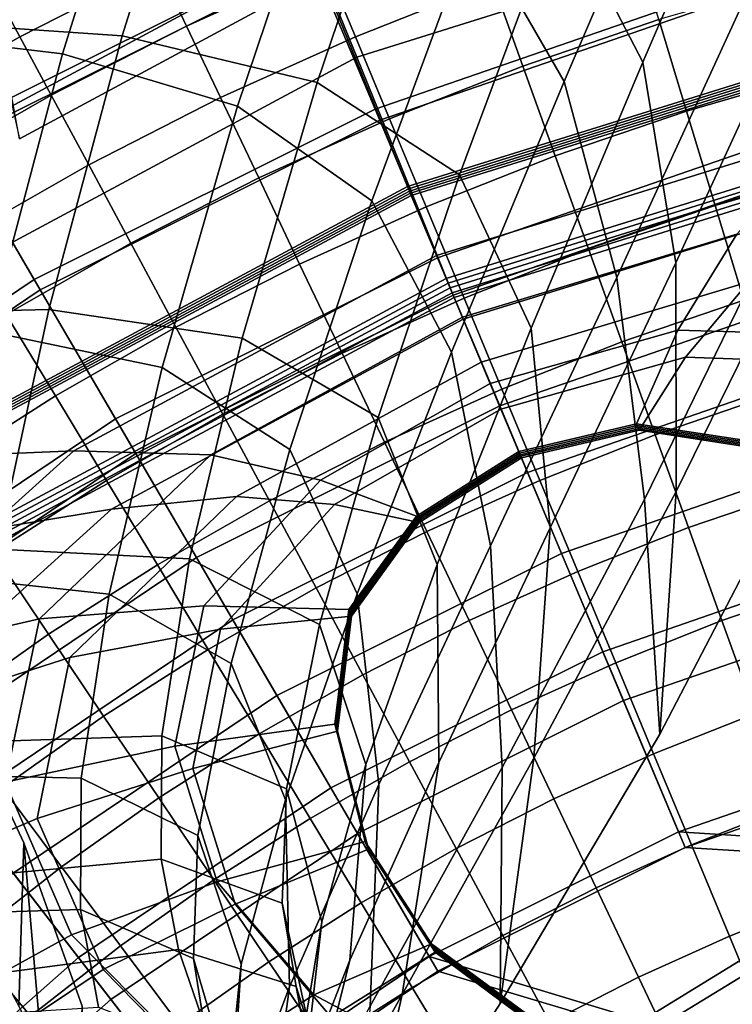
# Model space of a CAD drawing. Extents: x -3.29 to 3.54, y -2.92 to 1.93.
# Tile 85 of 167: x -0.28 to -0.15, y 0.34 to 0.52. Entities that reach past the tile are written whole.
import ezdxf

# ---------------------------------------------------------------- set-up
doc = ezdxf.new("R2010")
doc.units = 0

msp = doc.modelspace()

# ---------------------------------------------------------------- linework, layer by layer
for points in [[(-0.16411, 0.69898, 5.48403), (-0.13816, 0.57667, 5.50113), (-0.27936, 0.50054, 5.3345), (-0.30149, 0.62111, 5.3198)], [(-0.16776, 0.69612, 5.4888), (-0.30552, 0.61792, 5.32418), (-0.27936, 0.50054, 5.3345), (-0.13816, 0.57667, 5.50113)], [(-0.23418, 0.56128, 0.92826), (-0.25254, 0.6066, 1.26711), (-0.36682, 0.54497, 1.2671), (-0.33982, 0.50439, 0.92826)], [(-0.13845, 0.56951, 3.06557), (-0.16193, 0.51497, 3.01188), (-0.17744, 0.54489, 2.98012), (-0.15522, 0.6, 3.03422)], [(-0.23418, 0.56128, 0.92826), (-0.21582, 0.51596, 0.58942), (-0.11078, 0.54886, 0.58943), (-0.11981, 0.59723, 0.92827)], [(-0.15308, 0.56656, 3.0745), (-0.17131, 0.59676, 3.04404), (-0.19377, 0.54088, 2.98925), (-0.17678, 0.51133, 3.02018)], [(-0.24303, 0.58231, 0.92527), (-0.22464, 0.53694, 0.58592), (-0.32556, 0.48269, 0.58592), (-0.3526, 0.52331, 0.92527)], [(-0.25999, 0.51993, 2.8593), (-0.30335, 0.5229, 2.82419), (-0.28587, 0.58193, 2.87773), (-0.2425, 0.57573, 2.91269)], [(-0.27124, 0.51656, 2.865), (-0.25364, 0.573, 2.91891), (-0.29181, 0.58047, 2.88105), (-0.30935, 0.5211, 2.82723)], [(-0.25999, 0.51993, 2.8593), (-0.2425, 0.57573, 2.91269), (-0.20533, 0.56426, 2.94694), (-0.22326, 0.51119, 2.89356)], [(-0.27124, 0.51656, 2.865), (-0.23826, 0.50669, 2.90116), (-0.22017, 0.56062, 2.95524), (-0.25364, 0.573, 2.91891)], [(-0.22464, 0.53694, 0.58592), (-0.11534, 0.57117, 0.58592), (-0.10629, 0.52274, 0.24656), (-0.20625, 0.49157, 0.24656)], [(-0.13071, 0.53151, 3.0957), (-0.15571, 0.47715, 3.04257), (-0.16193, 0.51497, 3.01188), (-0.13845, 0.56951, 3.06557)], [(-0.31005, 0.53134, 0.21622), (-0.23805, 0.56734, 0.21622), (-0.22502, 0.53629, 0.13373), (-0.29308, 0.50226, 0.13373)], [(-0.14168, 0.5293, 3.1024), (-0.15308, 0.56656, 3.0745), (-0.17678, 0.51133, 3.02018), (-0.16685, 0.47442, 3.0488)], [(-0.22326, 0.51119, 2.89356), (-0.20533, 0.56426, 2.94694), (-0.17744, 0.54489, 2.98012), (-0.19648, 0.49379, 2.92653)], [(-0.23418, 0.56128, 0.92826), (-0.33982, 0.50439, 0.92826), (-0.31281, 0.46382, 0.58941), (-0.21582, 0.51596, 0.58942)], [(-0.2917, 0.4999, 0.24017), (-0.22396, 0.53377, 0.24017), (-0.23515, 0.56044, 0.33014), (-0.30628, 0.52488, 0.33014)], [(-0.23826, 0.50669, 2.90116), (-0.21298, 0.48884, 2.9349), (-0.19377, 0.54088, 2.98925), (-0.22017, 0.56062, 2.95524)], [(-0.22502, 0.53629, 0.13373), (-0.15314, 0.56117, 0.13373), (-0.14394, 0.52743, 0.0692), (-0.21149, 0.50404, 0.0692)], [(-0.22396, 0.53377, 0.24017), (-0.21237, 0.50614, 0.16241), (-0.14454, 0.52963, 0.16241), (-0.15242, 0.55854, 0.24017)], [(-0.21582, 0.51596, 0.58942), (-0.19745, 0.47064, 0.25057), (-0.10174, 0.50049, 0.25058), (-0.11078, 0.54886, 0.58943)], [(-0.25324, 0.53306, 1.64952), (-0.24789, 0.5218, 1.65008), (-0.22182, 0.53358, 1.65032), (-0.2266, 0.54509, 1.64955)], [(-0.19018, 0.53005, 1.65123), (-0.19522, 0.5441, 1.65059), (-0.22182, 0.53358, 1.65032), (-0.21609, 0.5198, 1.65074)], [(-0.18296, 0.46484, 2.9578), (-0.19648, 0.49379, 2.92653), (-0.17744, 0.54489, 2.98012), (-0.16193, 0.51497, 3.01188)], [(-0.28431, 0.52914, 1.64903), (-0.27928, 0.51977, 1.64956), (-0.25324, 0.53306, 1.64952), (-0.2578, 0.54266, 1.64872)], [(-0.19796, 0.46034, 2.9654), (-0.17678, 0.51133, 3.02018), (-0.19377, 0.54088, 2.98925), (-0.21298, 0.48884, 2.9349)], [(-0.15895, 0.52301, 1.6524), (-0.16383, 0.53906, 1.65189), (-0.19018, 0.53005, 1.65123), (-0.18452, 0.51427, 1.65152)], [(-0.22464, 0.53694, 0.58592), (-0.20625, 0.49157, 0.24656), (-0.29852, 0.44207, 0.24656), (-0.32556, 0.48269, 0.58592)], [(-0.29308, 0.50226, 0.13373), (-0.22502, 0.53629, 0.13373), (-0.21149, 0.50404, 0.0692), (-0.27545, 0.47206, 0.0692)], [(-0.2917, 0.4999, 0.24017), (-0.2766, 0.47403, 0.16241), (-0.21237, 0.50614, 0.16241), (-0.22396, 0.53377, 0.24017)], [(-0.27928, 0.51977, 1.64956), (-0.27338, 0.50879, 1.64988), (-0.24789, 0.5218, 1.65008), (-0.25324, 0.53306, 1.64952)], [(-0.24149, 0.50832, 1.6503), (-0.21609, 0.5198, 1.65074), (-0.22182, 0.53358, 1.65032), (-0.24789, 0.5218, 1.65008)], [(-0.13071, 0.53151, 3.0957), (-0.12898, 0.48851, 3.12502), (-0.15568, 0.43406, 3.07255), (-0.15571, 0.47715, 3.04257)], [(-0.28431, 0.52914, 1.64903), (-0.31015, 0.51437, 1.64951), (-0.30466, 0.50527, 1.64972), (-0.27928, 0.51977, 1.64956)], [(-0.18452, 0.51427, 1.65152), (-0.19018, 0.53005, 1.65123), (-0.21609, 0.5198, 1.65074), (-0.20965, 0.50432, 1.65083)], [(-0.21237, 0.50614, 0.16241), (-0.20061, 0.47811, 0.10242), (-0.13653, 0.50029, 0.10242), (-0.14454, 0.52963, 0.16241)], [(-0.14168, 0.5293, 3.1024), (-0.16685, 0.47442, 3.0488), (-0.16162, 0.4326, 3.07587), (-0.13484, 0.48733, 3.12859)], [(-0.15895, 0.52301, 1.6524), (-0.15371, 0.50579, 1.65254), (-0.12863, 0.51305, 1.65393), (-0.13301, 0.53052, 1.65359)], [(-0.19767, 0.47111, 0.02861), (-0.21149, 0.50404, 0.0692), (-0.14394, 0.52743, 0.0692), (-0.13453, 0.49297, 0.02861)], [(-0.27384, 0.46835, 2.80857), (-0.3175, 0.46731, 2.77321), (-0.30335, 0.5229, 2.82419), (-0.25999, 0.51993, 2.8593)], [(-0.26632, 0.49565, 1.64991), (-0.24149, 0.50832, 1.6503), (-0.24789, 0.5218, 1.65008), (-0.27338, 0.50879, 1.64988)], [(-0.20608, 0.49114, 0.24333), (-0.20625, 0.49157, 0.24656), (-0.10629, 0.52274, 0.24656), (-0.1062, 0.52228, 0.24333)], [(-0.2059, 0.49071, 0.2401), (-0.20608, 0.49114, 0.24333), (-0.1062, 0.52228, 0.24333), (-0.10612, 0.52182, 0.2401)], [(-0.2059, 0.49071, 0.2401), (-0.10612, 0.52182, 0.2401), (-0.10603, 0.52136, 0.23687), (-0.20573, 0.49028, 0.23687)], [(-0.15895, 0.52301, 1.6524), (-0.18452, 0.51427, 1.65152), (-0.17844, 0.49733, 1.65146), (-0.15371, 0.50579, 1.65254)], [(-0.28516, 0.46421, 2.8138), (-0.27124, 0.51656, 2.865), (-0.30935, 0.5211, 2.82723), (-0.32354, 0.46511, 2.776)], [(-0.27928, 0.51977, 1.64956), (-0.30466, 0.50527, 1.64972), (-0.29822, 0.4946, 1.64976), (-0.27338, 0.50879, 1.64988)], [(-0.27384, 0.46835, 2.80857), (-0.25999, 0.51993, 2.8593), (-0.22326, 0.51119, 2.89356), (-0.2374, 0.46299, 2.8428)], [(-0.2343, 0.49318, 1.65023), (-0.20965, 0.50432, 1.65083), (-0.21609, 0.5198, 1.65074), (-0.24149, 0.50832, 1.6503)], [(-0.20573, 0.49028, 0.23687), (-0.10603, 0.52136, 0.23687), (-0.10595, 0.5209, 0.23364), (-0.20555, 0.48984, 0.23364)], [(-0.20082, 0.47857, 0.23269), (-0.20555, 0.48984, 0.23364), (-0.10595, 0.5209, 0.23364), (-0.12671, 0.50152, 0.23259)], [(-0.21582, 0.51596, 0.58942), (-0.31281, 0.46382, 0.58941), (-0.2858, 0.42324, 0.25056), (-0.19745, 0.47064, 0.25057)], [(-0.28516, 0.46421, 2.8138), (-0.2525, 0.45748, 2.84977), (-0.23826, 0.50669, 2.90116), (-0.27124, 0.51656, 2.865)], [(-0.18452, 0.51427, 1.65152), (-0.20965, 0.50432, 1.65083), (-0.20275, 0.48771, 1.65061), (-0.17844, 0.49733, 1.65146)], [(-0.17939, 0.42723, 2.98779), (-0.18296, 0.46484, 2.9578), (-0.16193, 0.51497, 3.01188), (-0.15571, 0.47715, 3.04257)], [(-0.15371, 0.50579, 1.65254), (-0.1483, 0.48797, 1.65228), (-0.1241, 0.49498, 1.65382), (-0.12863, 0.51305, 1.65393)], [(-0.2374, 0.46299, 2.8428), (-0.22326, 0.51119, 2.89356), (-0.19648, 0.49379, 2.92653), (-0.2118, 0.44804, 2.87536)], [(-0.19064, 0.42385, 2.99349), (-0.16685, 0.47442, 3.0488), (-0.17678, 0.51133, 3.02018), (-0.19796, 0.46034, 2.9654)], [(-0.26632, 0.49565, 1.64991), (-0.27338, 0.50879, 1.64988), (-0.29822, 0.4946, 1.64976), (-0.29052, 0.48182, 1.64956)], [(-0.25839, 0.48089, 1.64967), (-0.2343, 0.49318, 1.65023), (-0.24149, 0.50832, 1.6503), (-0.26632, 0.49565, 1.64991)], [(-0.2525, 0.45748, 2.84977), (-0.22841, 0.44198, 2.88303), (-0.21298, 0.48884, 2.9349), (-0.23826, 0.50669, 2.90116)], [(-0.2766, 0.47403, 0.16241), (-0.26128, 0.44777, 0.10242), (-0.20061, 0.47811, 0.10242), (-0.21237, 0.50614, 0.16241)], [(-0.15371, 0.50579, 1.65254), (-0.17844, 0.49733, 1.65146), (-0.17215, 0.47981, 1.65106), (-0.1483, 0.48797, 1.65228)], [(-0.25746, 0.44122, 0.02861), (-0.27545, 0.47206, 0.0692), (-0.21149, 0.50404, 0.0692), (-0.19767, 0.47111, 0.02861)], [(-0.2343, 0.49318, 1.65023), (-0.22658, 0.47694, 1.64988), (-0.20275, 0.48771, 1.65061), (-0.20965, 0.50432, 1.65083)], [(-0.19861, 0.47335, 0.25075), (-0.199, 0.47425, 0.25081), (-0.10256, 0.50432, 0.25081), (-0.10236, 0.50336, 0.25075)], [(-0.19576, 0.46653, 0.25192), (-0.12384, 0.48875, 0.25185), (-0.10256, 0.50432, 0.25081), (-0.199, 0.47425, 0.25081)], [(-0.19823, 0.47245, 0.25069), (-0.19861, 0.47335, 0.25075), (-0.10236, 0.50336, 0.25075), (-0.10215, 0.5024, 0.25069)], [(-0.29308, 0.50226, 0.13373), (-0.27545, 0.47206, 0.0692), (-0.33477, 0.4321, 0.0692), (-0.35619, 0.45975, 0.13373)], [(-0.19593, 0.46691, 0.23178), (-0.20082, 0.47857, 0.23269), (-0.12671, 0.50152, 0.23259), (-0.14425, 0.48257, 0.23163)], [(-0.19823, 0.47245, 0.25069), (-0.10215, 0.5024, 0.25069), (-0.10195, 0.50145, 0.25064), (-0.19784, 0.47154, 0.25063)], [(-0.19784, 0.47154, 0.25063), (-0.10195, 0.50145, 0.25064), (-0.10174, 0.50049, 0.25058), (-0.19745, 0.47064, 0.25057)], [(-0.2917, 0.4999, 0.24017), (-0.35451, 0.45759, 0.24017), (-0.33617, 0.4339, 0.16241), (-0.2766, 0.47403, 0.16241)], [(-0.1889, 0.45021, 0.06577), (-0.12856, 0.4711, 0.06577), (-0.13653, 0.50029, 0.10242), (-0.20061, 0.47811, 0.10242)], [(-0.17844, 0.49733, 1.65146), (-0.20275, 0.48771, 1.65061), (-0.19561, 0.47053, 1.6501), (-0.17215, 0.47981, 1.65106)], [(-0.25839, 0.48089, 1.64967), (-0.26632, 0.49565, 1.64991), (-0.29052, 0.48182, 1.64956), (-0.28187, 0.46747, 1.64914)], [(-0.20065, 0.42031, 2.90567), (-0.2118, 0.44804, 2.87536), (-0.19648, 0.49379, 2.92653), (-0.18296, 0.46484, 2.9578)], [(-0.14289, 0.47016, 1.65162), (-0.11957, 0.47691, 1.65324), (-0.1241, 0.49498, 1.65382), (-0.1483, 0.48797, 1.65228)], [(-0.25839, 0.48089, 1.64967), (-0.24988, 0.46506, 1.64922), (-0.22658, 0.47694, 1.64988), (-0.2343, 0.49318, 1.65023)], [(-0.18364, 0.43766, 0.00598), (-0.19767, 0.47111, 0.02861), (-0.13453, 0.49297, 0.02861), (-0.12498, 0.45797, 0.00598)], [(-0.20608, 0.49114, 0.24333), (-0.29827, 0.44168, 0.24333), (-0.29852, 0.44207, 0.24656), (-0.20625, 0.49157, 0.24656)], [(-0.2059, 0.49071, 0.2401), (-0.29801, 0.44129, 0.2401), (-0.29827, 0.44168, 0.24333), (-0.20608, 0.49114, 0.24333)], [(-0.2059, 0.49071, 0.2401), (-0.20573, 0.49028, 0.23687), (-0.29775, 0.44091, 0.23687), (-0.29801, 0.44129, 0.2401)], [(-0.20573, 0.49028, 0.23687), (-0.20555, 0.48984, 0.23364), (-0.29749, 0.44052, 0.23364), (-0.29775, 0.44091, 0.23687)], [(-0.20082, 0.47857, 0.23269), (-0.26911, 0.44176, 0.23259), (-0.29749, 0.44052, 0.23364), (-0.20555, 0.48984, 0.23364)], [(-0.21575, 0.41481, 2.91264), (-0.19796, 0.46034, 2.9654), (-0.21298, 0.48884, 2.9349), (-0.22841, 0.44198, 2.88303)], [(-0.19237, 0.45844, 0.25305), (-0.14199, 0.47362, 0.25293), (-0.12384, 0.48875, 0.25185), (-0.19576, 0.46653, 0.25192)], [(-0.12898, 0.48851, 3.12502), (-0.13027, 0.44301, 3.15393), (-0.15875, 0.38833, 3.10218), (-0.15568, 0.43406, 3.07255)], [(-0.22658, 0.47694, 1.64988), (-0.2186, 0.46014, 1.6493), (-0.19561, 0.47053, 1.6501), (-0.20275, 0.48771, 1.65061)], [(-0.14289, 0.47016, 1.65162), (-0.1483, 0.48797, 1.65228), (-0.17215, 0.47981, 1.65106), (-0.16587, 0.4623, 1.65034)], [(-0.13484, 0.48733, 3.12859), (-0.16162, 0.4326, 3.07587), (-0.15875, 0.38833, 3.10218), (-0.13027, 0.44301, 3.15393)], [(-0.19593, 0.46691, 0.23178), (-0.14425, 0.48257, 0.23163), (-0.15532, 0.46448, 0.2308), (-0.1907, 0.45445, 0.23094)], [(-0.14425, 0.48257, 0.23163), (-0.09954, 0.48394, 0.23109), (-0.12302, 0.46355, 0.23037), (-0.15532, 0.46448, 0.2308)], [(-0.25839, 0.48089, 1.64967), (-0.28187, 0.46747, 1.64914), (-0.27259, 0.45208, 1.64855), (-0.24988, 0.46506, 1.64922)], [(-0.16587, 0.4623, 1.65034), (-0.17215, 0.47981, 1.65106), (-0.19561, 0.47053, 1.6501), (-0.18847, 0.45335, 1.64932)], [(-0.19593, 0.46691, 0.23178), (-0.24331, 0.441, 0.23163), (-0.26911, 0.44176, 0.23259), (-0.20082, 0.47857, 0.23269)], [(-0.24604, 0.42164, 0.06577), (-0.1889, 0.45021, 0.06577), (-0.20061, 0.47811, 0.10242), (-0.26128, 0.44777, 0.10242)], [(-0.24988, 0.46506, 1.64922), (-0.24108, 0.44868, 1.64857), (-0.2186, 0.46014, 1.6493), (-0.22658, 0.47694, 1.64988)], [(-0.17939, 0.42723, 2.98779), (-0.15571, 0.47715, 3.04257), (-0.15568, 0.43406, 3.07255), (-0.18245, 0.38384, 3.01692)], [(-0.2766, 0.47403, 0.16241), (-0.33617, 0.4339, 0.16241), (-0.31755, 0.40987, 0.10242), (-0.26128, 0.44777, 0.10242)], [(-0.19861, 0.47335, 0.25075), (-0.28746, 0.42568, 0.25074), (-0.28802, 0.42649, 0.2508), (-0.199, 0.47425, 0.25081)], [(-0.19576, 0.46653, 0.25192), (-0.199, 0.47425, 0.25081), (-0.28802, 0.42649, 0.2508), (-0.262, 0.43077, 0.25184)], [(-0.19823, 0.47245, 0.25069), (-0.28691, 0.42487, 0.25068), (-0.28746, 0.42568, 0.25074), (-0.19861, 0.47335, 0.25075)], [(-0.19237, 0.45844, 0.25305), (-0.18867, 0.44961, 0.25424), (-0.15388, 0.4594, 0.25412), (-0.14199, 0.47362, 0.25293)], [(-0.19064, 0.42385, 2.99349), (-0.18845, 0.38204, 3.01996), (-0.16162, 0.4326, 3.07587), (-0.16685, 0.47442, 3.0488)], [(-0.14199, 0.47362, 0.25293), (-0.15388, 0.4594, 0.25412), (-0.12207, 0.45829, 0.25376), (-0.09834, 0.47475, 0.25254)], [(-0.25746, 0.44122, 0.02861), (-0.3129, 0.40387, 0.02861), (-0.33477, 0.4321, 0.0692), (-0.27545, 0.47206, 0.0692)], [(-0.19823, 0.47245, 0.25069), (-0.19784, 0.47154, 0.25063), (-0.28636, 0.42405, 0.25062), (-0.28691, 0.42487, 0.25068)], [(-0.19784, 0.47154, 0.25063), (-0.19745, 0.47064, 0.25057), (-0.2858, 0.42324, 0.25056), (-0.28636, 0.42405, 0.25062)], [(-0.23918, 0.40989, 0.00598), (-0.25746, 0.44122, 0.02861), (-0.19767, 0.47111, 0.02861), (-0.18364, 0.43766, 0.00598)], [(-0.21062, 0.44335, 1.64851), (-0.18847, 0.45335, 1.64932), (-0.19561, 0.47053, 1.6501), (-0.2186, 0.46014, 1.6493)], [(-0.17724, 0.42241, 0.04663), (-0.12063, 0.44201, 0.04663), (-0.12856, 0.4711, 0.06577), (-0.1889, 0.45021, 0.06577)], [(-0.13747, 0.45234, 1.65056), (-0.14289, 0.47016, 1.65162), (-0.16587, 0.4623, 1.65034), (-0.15959, 0.44478, 1.64928)], [(-0.27384, 0.46835, 2.80857), (-0.28357, 0.42323, 2.76218), (-0.32769, 0.41808, 2.72659), (-0.3175, 0.46731, 2.77321)], [(-0.27384, 0.46835, 2.80857), (-0.2374, 0.46299, 2.8428), (-0.24731, 0.42137, 2.79637), (-0.28357, 0.42323, 2.76218)], [(-0.28187, 0.46747, 1.64914), (-0.30467, 0.45295, 1.64858), (-0.29464, 0.43803, 1.64781), (-0.27259, 0.45208, 1.64855)], [(-0.19237, 0.45844, 0.25305), (-0.19576, 0.46653, 0.25192), (-0.262, 0.43077, 0.25184), (-0.2385, 0.43312, 0.25293)], [(-0.19593, 0.46691, 0.23178), (-0.1907, 0.45445, 0.23094), (-0.22264, 0.43622, 0.2308), (-0.24331, 0.441, 0.23163)], [(-0.28516, 0.46421, 2.8138), (-0.29493, 0.41822, 2.76709), (-0.26246, 0.4147, 2.80292), (-0.2525, 0.45748, 2.84977)], [(-0.24988, 0.46506, 1.64922), (-0.27259, 0.45208, 1.64855), (-0.26299, 0.43616, 1.64783), (-0.24108, 0.44868, 1.64857)], [(-0.20034, 0.383, 2.9343), (-0.20065, 0.42031, 2.90567), (-0.18296, 0.46484, 2.9578), (-0.17939, 0.42723, 2.98779)], [(-0.1907, 0.45445, 0.23094), (-0.15532, 0.46448, 0.2308), (-0.16315, 0.44681, 0.23005), (-0.18531, 0.4416, 0.23014)], [(-0.15532, 0.46448, 0.2308), (-0.12302, 0.46355, 0.23037), (-0.14165, 0.44357, 0.22977), (-0.16315, 0.44681, 0.23005)], [(-0.2374, 0.46299, 2.8428), (-0.2118, 0.44804, 2.87536), (-0.22284, 0.40901, 2.82849), (-0.24731, 0.42137, 2.79637)], [(-0.15959, 0.44478, 1.64928), (-0.16587, 0.4623, 1.65034), (-0.18847, 0.45335, 1.64932), (-0.18133, 0.43618, 1.64828)], [(-0.21166, 0.37887, 2.93953), (-0.19064, 0.42385, 2.99349), (-0.19796, 0.46034, 2.9654), (-0.21575, 0.41481, 2.91264)], [(-0.23228, 0.4323, 1.64779), (-0.21062, 0.44335, 1.64851), (-0.2186, 0.46014, 1.6493), (-0.24108, 0.44868, 1.64857)], [(-0.19237, 0.45844, 0.25305), (-0.2385, 0.43312, 0.25293), (-0.22002, 0.43164, 0.25412), (-0.18867, 0.44961, 0.25424)], [(-0.18867, 0.44961, 0.25424), (-0.18481, 0.44042, 0.25546), (-0.16264, 0.44562, 0.25536), (-0.15388, 0.4594, 0.25412)], [(-0.15388, 0.4594, 0.25412), (-0.16264, 0.44562, 0.25536), (-0.1411, 0.44232, 0.25508), (-0.12207, 0.45829, 0.25376)], [(-0.2525, 0.45748, 2.84977), (-0.26246, 0.4147, 2.80292), (-0.23951, 0.40167, 2.83569), (-0.22841, 0.44198, 2.88303)], [(-0.18364, 0.43766, 0.00598), (-0.12498, 0.45797, 0.00598), (-0.11533, 0.42262, -0.00468), (-0.16946, 0.40388, -0.00468)], [(-0.1907, 0.45445, 0.23094), (-0.18531, 0.4416, 0.23014), (-0.20455, 0.42944, 0.23005), (-0.22264, 0.43622, 0.2308)], [(-0.20264, 0.42655, 1.64752), (-0.18133, 0.43618, 1.64828), (-0.18847, 0.45335, 1.64932), (-0.21062, 0.44335, 1.64851)], [(-0.27259, 0.45208, 1.64855), (-0.29464, 0.43803, 1.64781), (-0.28426, 0.4226, 1.64697), (-0.26299, 0.43616, 1.64783)], [(-0.13747, 0.45234, 1.65056), (-0.15959, 0.44478, 1.64928), (-0.1533, 0.42727, 1.64789), (-0.13206, 0.43453, 1.64909)], [(-0.23085, 0.39561, 0.04663), (-0.17724, 0.42241, 0.04663), (-0.1889, 0.45021, 0.06577), (-0.24604, 0.42164, 0.06577)], [(-0.18867, 0.44961, 0.25424), (-0.22002, 0.43164, 0.25412), (-0.20406, 0.42823, 0.25536), (-0.18481, 0.44042, 0.25546)], [(-0.24604, 0.42164, 0.06577), (-0.26128, 0.44777, 0.10242), (-0.31755, 0.40987, 0.10242), (-0.29902, 0.38596, 0.06577)], [(-0.23228, 0.4323, 1.64779), (-0.24108, 0.44868, 1.64857), (-0.26299, 0.43616, 1.64783), (-0.25339, 0.42023, 1.64702)], [(-0.20065, 0.42031, 2.90567), (-0.2141, 0.38263, 2.85782), (-0.22284, 0.40901, 2.82849), (-0.2118, 0.44804, 2.87536)], [(-0.18519, 0.44131, 0.23647), (-0.18531, 0.4416, 0.23014), (-0.16315, 0.44681, 0.23005), (-0.16302, 0.44652, 0.23638)], [(-0.18506, 0.44101, 0.2428), (-0.18519, 0.44131, 0.23647), (-0.16302, 0.44652, 0.23638), (-0.16289, 0.44622, 0.2427)], [(-0.18506, 0.44101, 0.2428), (-0.16289, 0.44622, 0.2427), (-0.16277, 0.44592, 0.24903), (-0.18494, 0.44072, 0.24913)], [(-0.18494, 0.44072, 0.24913), (-0.16277, 0.44592, 0.24903), (-0.16264, 0.44562, 0.25536), (-0.18481, 0.44042, 0.25546)], [(-0.16302, 0.44652, 0.23638), (-0.16315, 0.44681, 0.23005), (-0.14165, 0.44357, 0.22977), (-0.14151, 0.44326, 0.23609)], [(-0.16289, 0.44622, 0.2427), (-0.16302, 0.44652, 0.23638), (-0.14151, 0.44326, 0.23609), (-0.14138, 0.44295, 0.24242)], [(-0.16289, 0.44622, 0.2427), (-0.14138, 0.44295, 0.24242), (-0.14124, 0.44263, 0.24875), (-0.16277, 0.44592, 0.24903)], [(-0.16277, 0.44592, 0.24903), (-0.14124, 0.44263, 0.24875), (-0.1411, 0.44232, 0.25508), (-0.16264, 0.44562, 0.25536)], [(-0.15959, 0.44478, 1.64928), (-0.18133, 0.43618, 1.64828), (-0.17419, 0.419, 1.64697), (-0.1533, 0.42727, 1.64789)], [(-0.26911, 0.44176, 0.23259), (-0.31399, 0.40123, 0.23201), (-0.37799, 0.37451, 0.23364), (-0.29749, 0.44052, 0.23364)], [(-0.24331, 0.441, 0.23163), (-0.27561, 0.41006, 0.23109), (-0.31399, 0.40123, 0.23201), (-0.26911, 0.44176, 0.23259)], [(-0.21575, 0.41481, 2.91264), (-0.22841, 0.44198, 2.88303), (-0.23951, 0.40167, 2.83569), (-0.22925, 0.37595, 2.86437)], [(-0.22348, 0.41592, 1.64685), (-0.20264, 0.42655, 1.64752), (-0.21062, 0.44335, 1.64851), (-0.23228, 0.4323, 1.64779)], [(-0.17724, 0.42241, 0.04663), (-0.1656, 0.39469, 0.03916), (-0.11271, 0.413, 0.03916), (-0.12063, 0.44201, 0.04663)], [(-0.23918, 0.40989, 0.00598), (-0.29068, 0.3752, 0.00598), (-0.3129, 0.40387, 0.02861), (-0.25746, 0.44122, 0.02861)], [(-0.24331, 0.441, 0.23163), (-0.22264, 0.43622, 0.2308), (-0.24461, 0.41253, 0.23037), (-0.27561, 0.41006, 0.23109)], [(-0.18519, 0.44131, 0.23647), (-0.20443, 0.42914, 0.23638), (-0.20455, 0.42944, 0.23005), (-0.18531, 0.4416, 0.23014)], [(-0.18506, 0.44101, 0.2428), (-0.20431, 0.42884, 0.2427), (-0.20443, 0.42914, 0.23638), (-0.18519, 0.44131, 0.23647)], [(-0.18506, 0.44101, 0.2428), (-0.18494, 0.44072, 0.24913), (-0.20418, 0.42854, 0.24903), (-0.20431, 0.42884, 0.2427)], [(-0.18494, 0.44072, 0.24913), (-0.18481, 0.44042, 0.25546), (-0.20406, 0.42823, 0.25536), (-0.20418, 0.42854, 0.24903)], [(-0.25339, 0.42023, 1.64702), (-0.26299, 0.43616, 1.64783), (-0.28426, 0.4226, 1.64697), (-0.27388, 0.40718, 1.6461)], [(-0.22264, 0.43622, 0.2308), (-0.20455, 0.42944, 0.23005), (-0.2173, 0.41182, 0.22977), (-0.24461, 0.41253, 0.23037)], [(-0.23918, 0.40989, 0.00598), (-0.18364, 0.43766, 0.00598), (-0.16946, 0.40388, -0.00468), (-0.22072, 0.37825, -0.00468)], [(-0.20264, 0.42655, 1.64752), (-0.19466, 0.40975, 1.64631), (-0.17419, 0.419, 1.64697), (-0.18133, 0.43618, 1.64828)], [(-0.13206, 0.43453, 1.64909), (-0.1533, 0.42727, 1.64789), (-0.14702, 0.40975, 1.64615), (-0.12665, 0.41672, 1.6472)], [(-0.2385, 0.43312, 0.25293), (-0.262, 0.43077, 0.25184), (-0.30554, 0.39136, 0.25152), (-0.26988, 0.40277, 0.25253)], [(-0.2385, 0.43312, 0.25293), (-0.26988, 0.40277, 0.25253), (-0.24151, 0.40816, 0.25375), (-0.22002, 0.43164, 0.25412)], [(-0.18245, 0.38384, 3.01692), (-0.15568, 0.43406, 3.07255), (-0.15875, 0.38833, 3.10218), (-0.18882, 0.33758, 3.04563)], [(-0.18845, 0.38204, 3.01996), (-0.18882, 0.33758, 3.04563), (-0.15875, 0.38833, 3.10218), (-0.16162, 0.4326, 3.07587)], [(-0.262, 0.43077, 0.25184), (-0.28802, 0.42649, 0.2508), (-0.36595, 0.36259, 0.2508), (-0.30554, 0.39136, 0.25152)], [(-0.22348, 0.41592, 1.64685), (-0.23228, 0.4323, 1.64779), (-0.25339, 0.42023, 1.64702), (-0.24379, 0.40431, 1.64612)], [(-0.22002, 0.43164, 0.25412), (-0.24151, 0.40816, 0.25375), (-0.21679, 0.41056, 0.25508), (-0.20406, 0.42823, 0.25536)], [(-0.20443, 0.42914, 0.23638), (-0.21717, 0.41151, 0.23609), (-0.2173, 0.41182, 0.22977), (-0.20455, 0.42944, 0.23005)], [(-0.20431, 0.42884, 0.2427), (-0.21705, 0.41119, 0.24242), (-0.21717, 0.41151, 0.23609), (-0.20443, 0.42914, 0.23638)], [(-0.20431, 0.42884, 0.2427), (-0.20418, 0.42854, 0.24903), (-0.21692, 0.41087, 0.24875), (-0.21705, 0.41119, 0.24242)], [(-0.20418, 0.42854, 0.24903), (-0.20406, 0.42823, 0.25536), (-0.21679, 0.41056, 0.25508), (-0.21692, 0.41087, 0.24875)], [(-0.20034, 0.383, 2.9343), (-0.17939, 0.42723, 2.98779), (-0.18245, 0.38384, 3.01692), (-0.20725, 0.33929, 2.96182)], [(-0.1533, 0.42727, 1.64789), (-0.17419, 0.419, 1.64697), (-0.16704, 0.40182, 1.64539), (-0.14702, 0.40975, 1.64615)], [(-0.22348, 0.41592, 1.64685), (-0.21468, 0.39954, 1.64574), (-0.19466, 0.40975, 1.64631), (-0.20264, 0.42655, 1.64752)], [(-0.28357, 0.42323, 2.76218), (-0.24731, 0.42137, 2.79637), (-0.25254, 0.38806, 2.75597), (-0.28868, 0.38684, 2.72182)], [(-0.21166, 0.37887, 2.93953), (-0.21329, 0.33709, 2.9646), (-0.18845, 0.38204, 3.01996), (-0.19064, 0.42385, 2.99349)], [(-0.29372, 0.39315, 1.64491), (-0.27388, 0.40718, 1.6461), (-0.28426, 0.4226, 1.64697), (-0.30485, 0.40805, 1.6459)], [(-0.23085, 0.39561, 0.04663), (-0.24604, 0.42164, 0.06577), (-0.29902, 0.38596, 0.06577), (-0.28056, 0.36213, 0.04663)], [(-0.24731, 0.42137, 2.79637), (-0.22284, 0.40901, 2.82849), (-0.22905, 0.37804, 2.78781), (-0.25254, 0.38806, 2.75597)], [(-0.23085, 0.39561, 0.04663), (-0.21569, 0.36964, 0.03916), (-0.1656, 0.39469, 0.03916), (-0.17724, 0.42241, 0.04663)], [(-0.16946, 0.40388, -0.00468), (-0.11533, 0.42262, -0.00468), (-0.10563, 0.38708, -0.00935), (-0.15521, 0.36992, -0.00935)], [(-0.24379, 0.40431, 1.64612), (-0.25339, 0.42023, 1.64702), (-0.27388, 0.40718, 1.6461), (-0.26351, 0.39175, 1.64519)], [(-0.20034, 0.383, 2.9343), (-0.21715, 0.34574, 2.88506), (-0.2141, 0.38263, 2.85782), (-0.20065, 0.42031, 2.90567)], [(-0.29493, 0.41822, 2.76709), (-0.30006, 0.38083, 2.72667), (-0.26772, 0.38006, 2.76244), (-0.26246, 0.4147, 2.80292)], [(-0.19466, 0.40975, 1.64631), (-0.18668, 0.39295, 1.64489), (-0.16704, 0.40182, 1.64539), (-0.17419, 0.419, 1.64697)], [(-0.22348, 0.41592, 1.64685), (-0.24379, 0.40431, 1.64612), (-0.23418, 0.38839, 1.6451), (-0.21468, 0.39954, 1.64574)], [(-0.12123, 0.3989, 1.64489), (-0.12665, 0.41672, 1.6472), (-0.14702, 0.40975, 1.64615), (-0.14073, 0.39224, 1.64408)], [(-0.26246, 0.4147, 2.80292), (-0.26772, 0.38006, 2.76244), (-0.24574, 0.36923, 2.79493), (-0.23951, 0.40167, 2.83569)], [(-0.21166, 0.37887, 2.93953), (-0.21575, 0.41481, 2.91264), (-0.22925, 0.37595, 2.86437), (-0.22852, 0.34073, 2.88997)], [(-0.28207, 0.37929, 0.23009), (-0.27561, 0.41006, 0.23109), (-0.24461, 0.41253, 0.23037), (-0.25008, 0.38611, 0.22966)], [(-0.25008, 0.38611, 0.22966), (-0.24461, 0.41253, 0.23037), (-0.2173, 0.41182, 0.22977), (-0.21998, 0.39025, 0.2293)], [(-0.1656, 0.39469, 0.03916), (-0.15398, 0.36699, 0.03753), (-0.1048, 0.38402, 0.03753), (-0.11271, 0.413, 0.03916)], [(-0.24673, 0.38189, 0.25315), (-0.21943, 0.38889, 0.2546), (-0.21679, 0.41056, 0.25508), (-0.24151, 0.40816, 0.25375)], [(-0.21984, 0.38991, 0.23562), (-0.21998, 0.39025, 0.2293), (-0.2173, 0.41182, 0.22977), (-0.21717, 0.41151, 0.23609)], [(-0.21971, 0.38957, 0.24195), (-0.21984, 0.38991, 0.23562), (-0.21717, 0.41151, 0.23609), (-0.21705, 0.41119, 0.24242)], [(-0.21971, 0.38957, 0.24195), (-0.21705, 0.41119, 0.24242), (-0.21692, 0.41087, 0.24875), (-0.21957, 0.38923, 0.24828)], [(-0.21957, 0.38923, 0.24828), (-0.21692, 0.41087, 0.24875), (-0.21679, 0.41056, 0.25508), (-0.21943, 0.38889, 0.2546)], [(-0.28207, 0.37929, 0.23009), (-0.31786, 0.36712, 0.23066), (-0.31399, 0.40123, 0.23201), (-0.27561, 0.41006, 0.23109)], [(-0.23918, 0.40989, 0.00598), (-0.22072, 0.37825, -0.00468), (-0.26824, 0.34623, -0.00468), (-0.29068, 0.3752, 0.00598)], [(-0.2141, 0.38263, 2.85782), (-0.22242, 0.353, 2.81657), (-0.22905, 0.37804, 2.78781), (-0.22284, 0.40901, 2.82849)], [(-0.21468, 0.39954, 1.64574), (-0.20588, 0.38316, 1.64448), (-0.18668, 0.39295, 1.64489), (-0.19466, 0.40975, 1.64631)], [(-0.14073, 0.39224, 1.64408), (-0.14702, 0.40975, 1.64615), (-0.16704, 0.40182, 1.64539), (-0.1599, 0.38465, 1.64354)], [(-0.28259, 0.37826, 1.64393), (-0.26351, 0.39175, 1.64519), (-0.27388, 0.40718, 1.6461), (-0.29372, 0.39315, 1.64491)], [(-0.27603, 0.37246, 0.25184), (-0.24673, 0.38189, 0.25315), (-0.24151, 0.40816, 0.25375), (-0.26988, 0.40277, 0.25253)], [(-0.27603, 0.37246, 0.25184), (-0.26988, 0.40277, 0.25253), (-0.30554, 0.39136, 0.25152), (-0.30936, 0.35821, 0.25084)], [(-0.24379, 0.40431, 1.64612), (-0.26351, 0.39175, 1.64519), (-0.25313, 0.37632, 1.64423), (-0.23418, 0.38839, 1.6451)], [(-0.22072, 0.37825, -0.00468), (-0.16946, 0.40388, -0.00468), (-0.15521, 0.36992, -0.00935), (-0.20216, 0.34644, -0.00935)], [(-0.22925, 0.37595, 2.86437), (-0.23951, 0.40167, 2.83569), (-0.24574, 0.36923, 2.79493), (-0.23759, 0.345, 2.82304)], [(-0.1787, 0.37615, 1.64325), (-0.1599, 0.38465, 1.64354), (-0.16704, 0.40182, 1.64539), (-0.18668, 0.39295, 1.64489)], [(-0.21468, 0.39954, 1.64574), (-0.23418, 0.38839, 1.6451), (-0.22458, 0.37247, 1.64397), (-0.20588, 0.38316, 1.64448)], [(-0.10891, 0.36697, -0.00935), (-0.15521, 0.36992, -0.00935), (-0.10563, 0.38708, -0.00935), (-0.05421, 0.39748, -0.00935)], [(-0.23085, 0.39561, 0.04663), (-0.28056, 0.36213, 0.04663), (-0.26214, 0.33836, 0.03916), (-0.21569, 0.36964, 0.03916)], [(-0.21569, 0.36964, 0.03916), (-0.20056, 0.34371, 0.03753), (-0.15398, 0.36699, 0.03753), (-0.1656, 0.39469, 0.03916)], [(-0.10815, 0.36416, 0.03754), (-0.05378, 0.39434, 0.03753), (-0.1048, 0.38402, 0.03753), (-0.15398, 0.36699, 0.03753)], [(-0.27463, 0.3228, 2.80398), (-0.27857, 0.36787, 2.78677), (-0.28977, 0.39184, 2.83297), (-0.2843, 0.34081, 2.85072)], [(-0.2795, 0.33717, 2.80518), (-0.28919, 0.35473, 2.85185), (-0.28977, 0.39184, 2.83297), (-0.27857, 0.36787, 2.78677)], [(-0.28259, 0.37826, 1.64393), (-0.27146, 0.36336, 1.64296), (-0.25313, 0.37632, 1.64423), (-0.26351, 0.39175, 1.64519)], [(-0.19708, 0.36678, 1.64303), (-0.1787, 0.37615, 1.64325), (-0.18668, 0.39295, 1.64489), (-0.20588, 0.38316, 1.64448)], [(-0.13445, 0.37472, 1.64188), (-0.14073, 0.39224, 1.64408), (-0.1599, 0.38465, 1.64354), (-0.15276, 0.36747, 1.64163)], [(-0.24214, 0.36049, 0.22881), (-0.25008, 0.38611, 0.22966), (-0.21998, 0.39025, 0.2293), (-0.21424, 0.36812, 0.22874)], [(-0.21409, 0.36776, 0.23506), (-0.21424, 0.36812, 0.22874), (-0.21998, 0.39025, 0.2293), (-0.21984, 0.38991, 0.23562)], [(-0.21394, 0.36739, 0.24139), (-0.21409, 0.36776, 0.23506), (-0.21984, 0.38991, 0.23562), (-0.21971, 0.38957, 0.24195)], [(-0.28871, 0.36143, 2.6892), (-0.28868, 0.38684, 2.72182), (-0.25254, 0.38806, 2.75597), (-0.25268, 0.36477, 2.7233)], [(-0.23418, 0.38839, 1.6451), (-0.25313, 0.37632, 1.64423), (-0.24275, 0.36089, 1.6432), (-0.22458, 0.37247, 1.64397)], [(-0.25268, 0.36477, 2.7233), (-0.25254, 0.38806, 2.75597), (-0.22905, 0.37804, 2.78781), (-0.22988, 0.35648, 2.75523)], [(-0.23874, 0.35633, 0.25241), (-0.21364, 0.36666, 0.25403), (-0.21943, 0.38889, 0.2546), (-0.24673, 0.38189, 0.25315)], [(-0.21394, 0.36739, 0.24139), (-0.21971, 0.38957, 0.24195), (-0.21957, 0.38923, 0.24828), (-0.21379, 0.36702, 0.24771)], [(-0.21379, 0.36702, 0.24771), (-0.21957, 0.38923, 0.24828), (-0.21943, 0.38889, 0.2546), (-0.21364, 0.36666, 0.25403)], [(-0.26956, 0.35053, 0.22887), (-0.28207, 0.37929, 0.23009), (-0.25008, 0.38611, 0.22966), (-0.24214, 0.36049, 0.22881)], [(-0.17072, 0.35936, 1.64159), (-0.15276, 0.36747, 1.64163), (-0.1599, 0.38465, 1.64354), (-0.1787, 0.37615, 1.64325)], [(-0.21715, 0.34574, 2.88506), (-0.22843, 0.31672, 2.84301), (-0.22242, 0.353, 2.81657), (-0.2141, 0.38263, 2.85782)], [(-0.20034, 0.383, 2.9343), (-0.20725, 0.33929, 2.96182), (-0.22807, 0.30184, 2.91092), (-0.21715, 0.34574, 2.88506)], [(-0.19708, 0.36678, 1.64303), (-0.20588, 0.38316, 1.64448), (-0.22458, 0.37247, 1.64397), (-0.21498, 0.35655, 1.6427)], [(-0.20725, 0.33929, 2.96182), (-0.18245, 0.38384, 3.01692), (-0.18882, 0.33758, 3.04563), (-0.21778, 0.29239, 2.98877)], [(-0.30008, 0.35431, 2.69435), (-0.26785, 0.35528, 2.73018), (-0.26772, 0.38006, 2.76244), (-0.30006, 0.38083, 2.72667)], [(-0.2636, 0.34399, 0.25095), (-0.23874, 0.35633, 0.25241), (-0.24673, 0.38189, 0.25315), (-0.27603, 0.37246, 0.25184)], [(-0.21329, 0.33709, 2.9646), (-0.21778, 0.29239, 2.98877), (-0.18882, 0.33758, 3.04563), (-0.18845, 0.38204, 3.01996)], [(-0.26956, 0.35053, 0.22887), (-0.29604, 0.33596, 0.22892), (-0.31786, 0.36712, 0.23066), (-0.28207, 0.37929, 0.23009)], [(-0.26785, 0.35528, 2.73018), (-0.24656, 0.34604, 2.76279), (-0.24574, 0.36923, 2.79493), (-0.26772, 0.38006, 2.76244)], [(-0.21166, 0.37887, 2.93953), (-0.22852, 0.34073, 2.88997), (-0.23413, 0.29917, 2.91354), (-0.21329, 0.33709, 2.9646)], [(-0.30098, 0.36385, 1.64248), (-0.28913, 0.34952, 1.64146), (-0.27146, 0.36336, 1.64296), (-0.28259, 0.37826, 1.64393)], [(-0.22072, 0.37825, -0.00468), (-0.20216, 0.34644, -0.00935), (-0.24569, 0.31712, -0.00935), (-0.26824, 0.34623, -0.00468)], [(-0.22471, 0.33266, 2.78425), (-0.22988, 0.35648, 2.75523), (-0.22905, 0.37804, 2.78781), (-0.22242, 0.353, 2.81657)], [(-0.29068, 0.3752, 0.00598), (-0.26824, 0.34623, -0.00468), (-0.31119, 0.30833, -0.00468), (-0.33722, 0.33412, 0.00598)], [(-0.27146, 0.36336, 1.64296), (-0.26033, 0.34846, 1.64199), (-0.24275, 0.36089, 1.6432), (-0.25313, 0.37632, 1.64423)], [(-0.22852, 0.34073, 2.88997), (-0.22925, 0.37595, 2.86437), (-0.23759, 0.345, 2.82304), (-0.23981, 0.31072, 2.84786)], [(-0.18828, 0.3504, 1.6416), (-0.17072, 0.35936, 1.64159), (-0.1787, 0.37615, 1.64325), (-0.19708, 0.36678, 1.64303)], [(-0.13445, 0.37472, 1.64188), (-0.15276, 0.36747, 1.64163), (-0.14562, 0.35029, 1.63986), (-0.12816, 0.3572, 1.63978)], [(-0.2636, 0.34399, 0.25095), (-0.27603, 0.37246, 0.25184), (-0.30936, 0.35821, 0.25084), (-0.288, 0.32765, 0.24979)], [(-0.21498, 0.35655, 1.6427), (-0.22458, 0.37247, 1.64397), (-0.24275, 0.36089, 1.6432), (-0.23238, 0.34547, 1.64208)], [(-0.21569, 0.36964, 0.03916), (-0.26214, 0.33836, 0.03916), (-0.24375, 0.31461, 0.03753), (-0.20056, 0.34371, 0.03753)], [(-0.16211, 0.33435, -0.00935), (-0.20216, 0.34644, -0.00935), (-0.15521, 0.36992, -0.00935), (-0.10891, 0.36697, -0.00935)], [(-0.2795, 0.33717, 2.80518), (-0.27857, 0.36787, 2.78677), (-0.26754, 0.33707, 2.74662), (-0.26979, 0.31653, 2.76216)], [(-0.27463, 0.3228, 2.80398), (-0.26489, 0.3021, 2.76096), (-0.26754, 0.33707, 2.74662), (-0.27857, 0.36787, 2.78677)], [(-0.23987, 0.32317, 2.79113), (-0.23759, 0.345, 2.82304), (-0.24574, 0.36923, 2.79493), (-0.24656, 0.34604, 2.76279)], [(-0.24214, 0.36049, 0.22881), (-0.21424, 0.36812, 0.22874), (-0.20172, 0.34884, 0.22818), (-0.22389, 0.33919, 0.22795)], [(-0.21409, 0.36776, 0.23506), (-0.20156, 0.34845, 0.2345), (-0.20172, 0.34884, 0.22818), (-0.21424, 0.36812, 0.22874)], [(-0.21394, 0.36739, 0.24139), (-0.2014, 0.34805, 0.24082), (-0.20156, 0.34845, 0.2345), (-0.21409, 0.36776, 0.23506)], [(-0.17072, 0.35936, 1.64159), (-0.16274, 0.34256, 1.64012), (-0.14562, 0.35029, 1.63986), (-0.15276, 0.36747, 1.64163)], [(-0.23874, 0.35633, 0.25241), (-0.22064, 0.33501, 0.25168), (-0.20108, 0.34726, 0.25346), (-0.21364, 0.36666, 0.25403)], [(-0.18828, 0.3504, 1.6416), (-0.19708, 0.36678, 1.64303), (-0.21498, 0.35655, 1.6427), (-0.20538, 0.34062, 1.64148)], [(-0.21394, 0.36739, 0.24139), (-0.21379, 0.36702, 0.24771), (-0.20124, 0.34766, 0.24714), (-0.2014, 0.34805, 0.24082)], [(-0.21379, 0.36702, 0.24771), (-0.21364, 0.36666, 0.25403), (-0.20108, 0.34726, 0.25346), (-0.20124, 0.34766, 0.24714)], [(-0.161, 0.33189, 0.03754), (-0.10815, 0.36416, 0.03754), (-0.15398, 0.36699, 0.03753), (-0.20056, 0.34371, 0.03753)], [(-0.12157, 0.32055, -0.00935), (-0.16211, 0.33435, -0.00935), (-0.10891, 0.36697, -0.00935), (-0.06238, 0.36157, -0.00935)], [(-0.28511, 0.34303, 2.66285), (-0.28871, 0.36143, 2.6892), (-0.25268, 0.36477, 2.7233), (-0.24941, 0.34777, 2.69663)], [(-0.24941, 0.34777, 2.69663), (-0.25268, 0.36477, 2.7233), (-0.22988, 0.35648, 2.75523), (-0.22723, 0.34078, 2.72862)], [(-0.12094, 0.31835, 0.03756), (-0.06206, 0.35889, 0.03755), (-0.10815, 0.36416, 0.03754), (-0.161, 0.33189, 0.03754)], [(-0.28056, 0.36213, 0.04663), (-0.32547, 0.32248, 0.04663), (-0.30411, 0.30131, 0.03916), (-0.26214, 0.33836, 0.03916)], [(-0.28913, 0.34952, 1.64146), (-0.27728, 0.33519, 1.64051), (-0.26033, 0.34846, 1.64199), (-0.27146, 0.36336, 1.64296)], [(-0.26956, 0.35053, 0.22887), (-0.24214, 0.36049, 0.22881), (-0.22389, 0.33919, 0.22795), (-0.24497, 0.32563, 0.22765)], [(-0.2492, 0.33357, 1.641), (-0.23238, 0.34547, 1.64208), (-0.24275, 0.36089, 1.6432), (-0.26033, 0.34846, 1.64199)], [(-0.18828, 0.3504, 1.6416), (-0.17948, 0.33402, 1.64038), (-0.16274, 0.34256, 1.64012), (-0.17072, 0.35936, 1.64159)], [(-0.2636, 0.34399, 0.25095), (-0.23926, 0.31914, 0.24996), (-0.22064, 0.33501, 0.25168), (-0.23874, 0.35633, 0.25241)], [(-0.20538, 0.34062, 1.64148), (-0.21498, 0.35655, 1.6427), (-0.23238, 0.34547, 1.64208), (-0.222, 0.33004, 1.64104)], [(-0.22307, 0.31818, 2.75821), (-0.22723, 0.34078, 2.72862), (-0.22988, 0.35648, 2.75523), (-0.22471, 0.33266, 2.78425)], [(-0.12816, 0.3572, 1.63978), (-0.14562, 0.35029, 1.63986), (-0.13848, 0.33312, 1.63845), (-0.12188, 0.33969, 1.638)], [(-0.2964, 0.33486, 2.66856), (-0.26446, 0.33687, 2.70424), (-0.26785, 0.35528, 2.73018), (-0.30008, 0.35431, 2.69435)], [(-0.26446, 0.33687, 2.70424), (-0.24379, 0.3288, 2.73699), (-0.24656, 0.34604, 2.76279), (-0.26785, 0.35528, 2.73018)], [(-0.23276, 0.2972, 2.8111), (-0.22471, 0.33266, 2.78425), (-0.22242, 0.353, 2.81657), (-0.22843, 0.31672, 2.84301)], [(-0.28913, 0.34952, 1.64146), (-0.30608, 0.33483, 1.63989), (-0.29354, 0.32111, 1.63892), (-0.27728, 0.33519, 1.64051)], [(-0.26956, 0.35053, 0.22887), (-0.24497, 0.32563, 0.22765), (-0.26383, 0.30427, 0.22719), (-0.29604, 0.33596, 0.22892)], [(-0.18828, 0.3504, 1.6416), (-0.20538, 0.34062, 1.64148), (-0.19578, 0.3247, 1.64047), (-0.17948, 0.33402, 1.64038)], [(-0.16274, 0.34256, 1.64012), (-0.15476, 0.32576, 1.63902), (-0.13848, 0.33312, 1.63845), (-0.14562, 0.35029, 1.63986)], [(-0.28511, 0.34303, 2.66285), (-0.24941, 0.34777, 2.69663), (-0.24443, 0.33331, 2.67421), (-0.27936, 0.32769, 2.64133)], [(-0.26542, 0.32086, 1.63961), (-0.2492, 0.33357, 1.641), (-0.26033, 0.34846, 1.64199), (-0.27728, 0.33519, 1.64051)], [(-0.24941, 0.34777, 2.69663), (-0.22723, 0.34078, 2.72862), (-0.22302, 0.32741, 2.70584), (-0.24443, 0.33331, 2.67421)], [(-0.22389, 0.33919, 0.22795), (-0.20172, 0.34884, 0.22818), (-0.18407, 0.3358, 0.22771), (-0.19845, 0.32574, 0.22724)], [(-0.22064, 0.33501, 0.25168), (-0.19551, 0.32147, 0.25108), (-0.18339, 0.33413, 0.25299), (-0.20108, 0.34726, 0.25346)], [(-0.20156, 0.34845, 0.2345), (-0.1839, 0.33538, 0.23403), (-0.18407, 0.3358, 0.22771), (-0.20172, 0.34884, 0.22818)], [(-0.2014, 0.34805, 0.24082), (-0.18373, 0.33497, 0.24035), (-0.1839, 0.33538, 0.23403), (-0.20156, 0.34845, 0.2345)], [(-0.2014, 0.34805, 0.24082), (-0.20124, 0.34766, 0.24714), (-0.18356, 0.33455, 0.24667), (-0.18373, 0.33497, 0.24035)], [(-0.20124, 0.34766, 0.24714), (-0.20108, 0.34726, 0.25346), (-0.18339, 0.33413, 0.25299), (-0.18356, 0.33455, 0.24667)], [(-0.26824, 0.34623, -0.00468), (-0.24569, 0.31712, -0.00935), (-0.28502, 0.2824, -0.00935), (-0.31119, 0.30833, -0.00468)], [(-0.23808, 0.31867, 1.64011), (-0.222, 0.33004, 1.64104), (-0.23238, 0.34547, 1.64208), (-0.2492, 0.33357, 1.641)], [(-0.23813, 0.30729, 2.76582), (-0.23987, 0.32317, 2.79113), (-0.24656, 0.34604, 2.76279), (-0.24379, 0.3288, 2.73699)], [(-0.16211, 0.33435, -0.00935), (-0.21229, 0.29752, -0.00935), (-0.24569, 0.31712, -0.00935), (-0.20216, 0.34644, -0.00935)], [(-0.21715, 0.34574, 2.88506), (-0.22807, 0.30184, 2.91092), (-0.24287, 0.27293, 2.86792), (-0.22843, 0.31672, 2.84301)], [(-0.2636, 0.34399, 0.25095), (-0.288, 0.32765, 0.24979), (-0.25598, 0.29601, 0.24833), (-0.23926, 0.31914, 0.24996)], [(-0.24413, 0.29008, 2.81625), (-0.23981, 0.31072, 2.84786), (-0.23759, 0.345, 2.82304), (-0.23987, 0.32317, 2.79113)], [(-0.161, 0.33189, 0.03754), (-0.20056, 0.34371, 0.03753), (-0.24375, 0.31461, 0.03753), (-0.21085, 0.2954, 0.03755)], [(-0.17948, 0.33402, 1.64038), (-0.17067, 0.31764, 1.63954), (-0.15476, 0.32576, 1.63902), (-0.16274, 0.34256, 1.64012)], [(-0.273, 0.27951, 2.81876), (-0.27463, 0.3228, 2.80398), (-0.2843, 0.34081, 2.85072), (-0.28155, 0.29225, 2.86573)], [(-0.22852, 0.34073, 2.88997), (-0.23981, 0.31072, 2.84786), (-0.24894, 0.26973, 2.8705), (-0.23413, 0.29917, 2.91354)], [(-0.22307, 0.31818, 2.75821), (-0.21962, 0.30617, 2.73579), (-0.22302, 0.32741, 2.70584), (-0.22723, 0.34078, 2.72862)], [(-0.20538, 0.34062, 1.64148), (-0.222, 0.33004, 1.64104), (-0.21162, 0.31461, 1.64022), (-0.19578, 0.3247, 1.64047)], [(-0.26214, 0.33836, 0.03916), (-0.30411, 0.30131, 0.03916), (-0.28277, 0.28017, 0.03753), (-0.24375, 0.31461, 0.03753)], [(-0.24497, 0.32563, 0.22765), (-0.22389, 0.33919, 0.22795), (-0.19845, 0.32574, 0.22724), (-0.21202, 0.31065, 0.22666)], [(-0.20725, 0.33929, 2.96182), (-0.21778, 0.29239, 2.98877), (-0.24292, 0.25444, 2.93608), (-0.22807, 0.30184, 2.91092)]]:
    msp.add_3dface(points)

doc.saveas('drawing.dxf')
